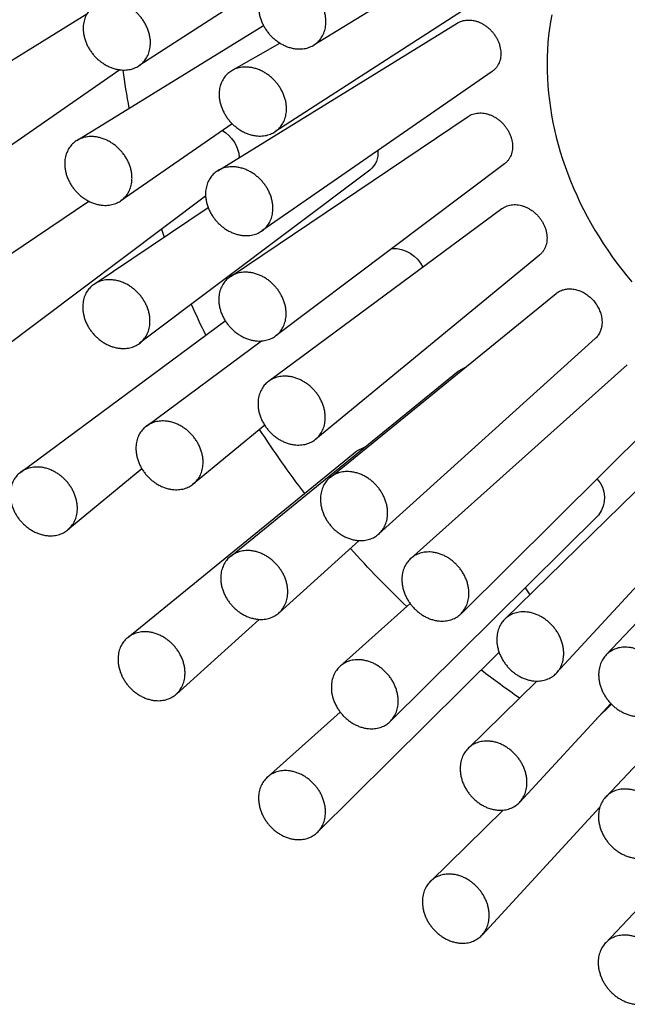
# Model space of a CAD drawing. Header units: millimetres. Extents: x -3074 to 179405, y -22 to 114374.
# Tile 69 of 184: x 149850 to 149877, y 75642 to 75686. Entities that reach past the tile are written whole.
import ezdxf

# ---------------------------------------------------------------- set-up
doc = ezdxf.new("R2010")
doc.units = ezdxf.units.MM
doc.layers.add('_SA-SANTEHN', color=7, linetype='Continuous', lineweight=13, true_color=0x4c5f99)

msp = doc.modelspace()

# ---------------------------------------------------------------- linework, layer by layer
at = {"layer": '_SA-SANTEHN', "linetype": 'Continuous', "lineweight": 30}
for p, q in [((149872.98, 75690.3), (149863.508, 75684.492)), ((149863.894, 75688.827), (149855.757, 75683.573)), ((149871.91, 75687.191), (149861.782, 75680.651)), ((149846.594, 75681.646), (149853.459, 75685.879)), ((149853.017, 75680.267), (149861.28, 75685.362)), ((149859.254, 75678.93), (149869.86, 75685.469)), ((149859.886, 75683.366), (149862.012, 75684.579)), ((149854.926, 75683.398), (149848.546, 75678.98)), ((149871.405, 75683.321), (149861.209, 75676.26)), ((149859.807, 75674.236), (149870.347, 75681.333)), ((149859.894, 75681.012), (149854.968, 75677.601)), ((149871.95, 75679.229), (149861.827, 75671.618)), ((149865.989, 75678.952), (149855.796, 75671.288)), ((149858.717, 75677.809), (149849.589, 75670.946)), ((149847.573, 75673.56), (149853.545, 75677.581)), ((149853.779, 75673.902), (149858.829, 75677.302)), ((149861.505, 75669.603), (149871.843, 75677.25)), ((149856.762, 75676.339), (149856.884, 75675.992)), ((149873.507, 75675.195), (149863.594, 75667.041)), ((149864.233, 75665.346), (149874.247, 75673.498)), ((149850.531, 75665.581), (149859.59, 75672.281)), ((149856.099, 75667.62), (149861.194, 75671.389)), ((149875.973, 75671.496), (149866.391, 75662.843)), ((149867.802, 75661.753), (149877.393, 75670.332)), ((149859.816, 75661.849), (149869.899, 75670.058)), ((149869.9, 75670.057), (149870.223, 75670.222)), ((149879.179, 75668.383), (149870.029, 75659.311)), ((149871.968, 75659.069), (149881.064, 75667.966)), ((149861.335, 75667.654), (149858.184, 75665.062)), ((149855.267, 75658.251), (149865.422, 75666.519)), ((149865.422, 75666.518), (149865.757, 75666.686)), ((149876.446, 75657.475), (149885.011, 75666.561)), ((149882.909, 75666.071), (149874.262, 75656.688)), ((149855.899, 75665.723), (149852.616, 75663.023)), ((149876.112, 75663.678), (149866.899, 75654.543)), ((149865.513, 75662.55), (149861.97, 75659.35)), ((149872.865, 75660.458), (149873.07, 75660.147)), ((149864.675, 75656.981), (149867.778, 75659.756)), ((149861.082, 75659.058), (149857.421, 75655.753)), ((149871.715, 75657.6), (149863.678, 75649.632)), ((149870.345, 75653.346), (149873.39, 75656.324)), ((149876.437, 75651.191), (149880.716, 75655.731)), ((149876.66, 75655.336), (149872.635, 75650.968)), ((149876.036, 75654.659), (149876.693, 75655.301)), ((149861.455, 75652.07), (149864.677, 75654.952)), ((149876.427, 75644.725), (149885.113, 75653.939)), ((149876.175, 75650.736), (149870.962, 75645.079)), ((149868.672, 75647.456), (149871.898, 75650.612))]:
    msp.add_line(p, q, dxfattribs=at)
msp.add_lwpolyline([(149874.048, 75685.833), (149873.993, 75685.53), (149873.947, 75685.224), (149873.91, 75684.915), (149873.88, 75684.604), (149873.859, 75684.29), (149873.846, 75683.974), (149873.841, 75683.656), (149873.845, 75683.336), (149873.857, 75683.015), (149873.877, 75682.692), (149873.905, 75682.368), (149873.942, 75682.044), (149873.987, 75681.718), (149874.04, 75681.393), (149874.101, 75681.067), (149874.171, 75680.74), (149874.248, 75680.415), (149874.334, 75680.089), (149874.427, 75679.764), (149874.528, 75679.441), (149874.638, 75679.118), (149874.754, 75678.796), (149874.879, 75678.477), (149875.011, 75678.159), (149875.151, 75677.842), (149875.298, 75677.529), (149875.452, 75677.217), (149875.613, 75676.908), (149875.782, 75676.602), (149875.958, 75676.299), (149876.14, 75676), (149876.329, 75675.703), (149876.525, 75675.411), (149876.727, 75675.122), (149876.935, 75674.838), (149877.15, 75674.557), (149877.371, 75674.281), (149877.597, 75674.01)], dxfattribs=at)
at = {"layer": '_SA-SANTEHN', "linetype": 'Continuous', "lineweight": 30, "extrusion": (0, 0, -1)}
for centre, radius, start, end in [((-149889.979, 75688.171), 35.242, 349.4158, 352.2003), ((-149858.653, 75679.368), 1.565, 120.9616, 174.4575), ((-149865.393, 75679.703), 0.958, 173.1978, 231.5581), ((-149867.007, 75674.021), 1.471, 88.8912, 154.484), ((-149895.331, 75689.794), 40.852, 333.6259, 335.7414), ((-149897.118, 75690.805), 42.907, 322.4225, 327.0538), ((-149875.175, 75664.439), 1.207, 136.1086, 219.0802), ((-149897.317, 75690.944), 43.149, 313.4658, 318.2377), ((-149896.331, 75689.772), 41.616, 304.7337, 307.631)]:
    msp.add_arc(centre, radius, start, end, dxfattribs=at)
at = {"layer": '_SA-SANTEHN', "linetype": 'Continuous', "lineweight": 30}
for points in [[(149863.658, 75684.603), (149862.655, 75683.718), (149861.554, 75684.966), (149860.452, 75686.214), (149861.455, 75687.099), (149862.458, 75687.984), (149863.559, 75686.736), (149864.661, 75685.488), (149863.658, 75684.603)], [(149855.892, 75683.675), (149854.895, 75682.784), (149853.789, 75684.021), (149852.682, 75685.258), (149853.679, 75686.149), (149854.675, 75687.041), (149855.782, 75685.804), (149856.888, 75684.567), (149855.892, 75683.675)], [(149861.917, 75680.754), (149860.919, 75679.861), (149859.81, 75681.1), (149858.702, 75682.339), (149859.7, 75683.232), (149860.698, 75684.125), (149861.807, 75682.886), (149862.915, 75681.647), (149861.917, 75680.754)], [(149855.077, 75677.687), (149854.081, 75676.791), (149852.973, 75678.022), (149851.864, 75679.253), (149852.86, 75680.15), (149853.855, 75681.046), (149854.964, 75679.815), (149856.072, 75678.583), (149855.077, 75677.687)], [(149861.317, 75676.346), (149860.32, 75675.448), (149859.21, 75676.681), (149858.1, 75677.915), (149859.097, 75678.812), (149860.094, 75679.71), (149861.204, 75678.477), (149862.314, 75677.244), (149861.317, 75676.346)], [(149861.9, 75671.678), (149860.9, 75670.78), (149859.793, 75672.012), (149858.687, 75673.245), (149859.687, 75674.143), (149860.687, 75675.041), (149861.794, 75673.808), (149862.9, 75672.576), (149861.9, 75671.678)], [(149855.869, 75671.348), (149854.871, 75670.451), (149853.766, 75671.682), (149852.661, 75672.912), (149853.66, 75673.809), (149854.658, 75674.705), (149855.763, 75673.475), (149856.868, 75672.244), (149855.869, 75671.348)], [(149863.625, 75667.068), (149862.618, 75666.174), (149861.52, 75667.411), (149860.423, 75668.648), (149861.43, 75669.542), (149862.437, 75670.435), (149863.534, 75669.198), (149864.632, 75667.961), (149863.625, 75667.068)], [(149858.215, 75665.089), (149857.21, 75664.197), (149856.114, 75665.432), (149855.018, 75666.667), (149856.023, 75667.559), (149857.028, 75668.451), (149858.124, 75667.216), (149859.22, 75665.981), (149858.215, 75665.089)], [(149852.647, 75663.049), (149851.642, 75662.157), (149850.546, 75663.392), (149849.45, 75664.627), (149850.456, 75665.519), (149851.461, 75666.411), (149852.557, 75665.176), (149853.652, 75663.941), (149852.647, 75663.049)], [(149866.377, 75662.83), (149865.361, 75661.945), (149864.275, 75663.191), (149863.189, 75664.437), (149864.205, 75665.322), (149865.22, 75666.207), (149866.306, 75664.961), (149867.392, 75663.716), (149866.377, 75662.83)], [(149861.956, 75659.338), (149860.942, 75658.454), (149859.858, 75659.698), (149858.774, 75660.942), (149859.787, 75661.825), (149860.801, 75662.709), (149861.885, 75661.465), (149862.97, 75660.221), (149861.956, 75659.338)], [(149869.97, 75659.257), (149868.947, 75658.381), (149867.872, 75659.638), (149866.797, 75660.894), (149867.82, 75661.769), (149868.843, 75662.645), (149869.918, 75661.388), (149870.993, 75660.132), (149869.97, 75659.257)], [(149874.163, 75656.593), (149873.135, 75655.725), (149872.067, 75656.991), (149871, 75658.256), (149872.028, 75659.123), (149873.056, 75659.99), (149874.123, 75658.725), (149875.19, 75657.46), (149874.163, 75656.593)], [(149857.407, 75655.74), (149856.393, 75654.856), (149855.309, 75656.1), (149854.225, 75657.344), (149855.238, 75658.227), (149856.252, 75659.111), (149857.336, 75657.867), (149858.42, 75656.624), (149857.407, 75655.74)], [(149878.67, 75655.021), (149877.642, 75654.159), (149876.576, 75655.429), (149875.51, 75656.7), (149876.539, 75657.562), (149877.567, 75658.425), (149878.633, 75657.155), (149879.699, 75655.884), (149878.67, 75655.021)], [(149866.84, 75654.488), (149865.818, 75653.614), (149864.745, 75654.869), (149863.672, 75656.123), (149864.694, 75656.997), (149865.715, 75657.871), (149866.788, 75656.617), (149867.861, 75655.362), (149866.84, 75654.488)], [(149872.536, 75650.874), (149871.51, 75650.008), (149870.444, 75651.271), (149869.378, 75652.534), (149870.405, 75653.4), (149871.431, 75654.266), (149872.496, 75653.003), (149873.562, 75651.74), (149872.536, 75650.874)], [(149863.619, 75649.577), (149862.597, 75648.703), (149861.524, 75649.958), (149860.451, 75651.212), (149861.473, 75652.086), (149862.494, 75652.96), (149863.567, 75651.706), (149864.64, 75650.451), (149863.619, 75649.577)], [(149878.658, 75648.742), (149877.632, 75647.88), (149876.567, 75649.149), (149875.503, 75650.417), (149876.53, 75651.279), (149877.556, 75652.14), (149878.621, 75650.872), (149879.685, 75649.603), (149878.658, 75648.742)], [(149870.863, 75644.984), (149869.837, 75644.118), (149868.771, 75645.381), (149867.706, 75646.645), (149868.732, 75647.51), (149869.758, 75648.376), (149870.824, 75647.113), (149871.889, 75645.85), (149870.863, 75644.984)], [(149878.647, 75642.275), (149877.621, 75641.413), (149876.557, 75642.682), (149875.492, 75643.95), (149876.519, 75644.812), (149877.546, 75645.673), (149878.61, 75644.405), (149879.674, 75643.136), (149878.647, 75642.275)]]:
    msp.add_rational_spline(points, [1, 0.707106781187, 1, 0.707106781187, 1, 0.707106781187, 1, 0.707106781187, 1], degree=2, knots=[0, 0, 0, 1.570796, 1.570796, 3.141593, 3.141593, 4.712389, 4.712389, 6.283185, 6.283185, 6.283185], dxfattribs=at)
for points, knots in [([(149869.86, 75685.468), (149869.888, 75685.484), (149869.951, 75685.521), (149870.058, 75685.562), (149870.178, 75685.591), (149870.305, 75685.606), (149870.435, 75685.605), (149870.567, 75685.588), (149870.701, 75685.556), (149870.833, 75685.509), (149870.963, 75685.447), (149871.088, 75685.372), (149871.207, 75685.284), (149871.319, 75685.185), (149871.421, 75685.075), (149871.513, 75684.957), (149871.594, 75684.831), (149871.662, 75684.7), (149871.717, 75684.565), (149871.757, 75684.428), (149871.783, 75684.291), (149871.795, 75684.154), (149871.791, 75684.021), (149871.773, 75683.893), (149871.741, 75683.77), (149871.694, 75683.656), (149871.634, 75683.55), (149871.561, 75683.456), (149871.484, 75683.378), (149871.428, 75683.339), (149871.404, 75683.322)], [0, 0, 0, 0, 0.029641, 0.065772, 0.102095, 0.138534, 0.174857, 0.211341, 0.247941, 0.284425, 0.320967, 0.357626, 0.394168, 0.43064, 0.467229, 0.503701, 0.540008, 0.576433, 0.612739, 0.648861, 0.685099, 0.721221, 0.757217, 0.793327, 0.829323, 0.865302, 0.901396, 0.937376, 0.973456, 1, 1, 1, 1]), ([(149870.348, 75681.331), (149870.361, 75681.341), (149870.407, 75681.374), (149870.496, 75681.415), (149870.611, 75681.456), (149870.734, 75681.48), (149870.862, 75681.49), (149870.993, 75681.484), (149871.127, 75681.462), (149871.26, 75681.425), (149871.392, 75681.373), (149871.52, 75681.307), (149871.644, 75681.228), (149871.76, 75681.137), (149871.869, 75681.034), (149871.968, 75680.922), (149872.057, 75680.802), (149872.133, 75680.675), (149872.197, 75680.544), (149872.247, 75680.408), (149872.283, 75680.272), (149872.305, 75680.135), (149872.312, 75680), (149872.304, 75679.869), (149872.282, 75679.743), (149872.245, 75679.623), (149872.194, 75679.511), (149872.13, 75679.409), (149872.053, 75679.318), (149871.992, 75679.258), (149871.954, 75679.233), (149871.949, 75679.23)], [0, 0, 0, 0, 0.015061, 0.051467, 0.087758, 0.124218, 0.160793, 0.197253, 0.233785, 0.270434, 0.306965, 0.343442, 0.380036, 0.416512, 0.452831, 0.489268, 0.525587, 0.56172, 0.597968, 0.6341, 0.670096, 0.706206, 0.742202, 0.778167, 0.814247, 0.850213, 0.886266, 0.922433, 0.958487, 0.994709, 1, 1, 1, 1]), ([(149871.844, 75677.249), (149871.848, 75677.252), (149871.882, 75677.281), (149871.957, 75677.323), (149872.067, 75677.373), (149872.187, 75677.406), (149872.312, 75677.425), (149872.442, 75677.429), (149872.574, 75677.416), (149872.708, 75677.388), (149872.841, 75677.346), (149872.971, 75677.288), (149873.098, 75677.217), (149873.219, 75677.133), (149873.332, 75677.038), (149873.437, 75676.932), (149873.532, 75676.817), (149873.615, 75676.695), (149873.687, 75676.566), (149873.746, 75676.434), (149873.79, 75676.298), (149873.821, 75676.162), (149873.837, 75676.026), (149873.839, 75675.893), (149873.826, 75675.763), (149873.798, 75675.639), (149873.755, 75675.523), (149873.7, 75675.414), (149873.63, 75675.316), (149873.565, 75675.243), (149873.52, 75675.208), (149873.506, 75675.197)], [0, 0, 0, 0, 0.004422, 0.040927, 0.077317, 0.113827, 0.150453, 0.186963, 0.223472, 0.260098, 0.296606, 0.332995, 0.3695, 0.405888, 0.442092, 0.478412, 0.514615, 0.550652, 0.586804, 0.622841, 0.658798, 0.694869, 0.730827, 0.766823, 0.802933, 0.838931, 0.875069, 0.911322, 0.947461, 0.983785, 1, 1, 1, 1]), ([(149874.248, 75673.497), (149874.257, 75673.506), (149874.29, 75673.533), (149874.352, 75673.573), (149874.432, 75673.615), (149874.517, 75673.649), (149874.606, 75673.674), (149874.699, 75673.691), (149874.795, 75673.7), (149874.893, 75673.699), (149874.992, 75673.69), (149875.093, 75673.672), (149875.193, 75673.646), (149875.292, 75673.611), (149875.389, 75673.569), (149875.485, 75673.518), (149875.577, 75673.46), (149875.666, 75673.395), (149875.751, 75673.324), (149875.832, 75673.247), (149875.906, 75673.165), (149875.975, 75673.077), (149876.038, 75672.987), (149876.094, 75672.892), (149876.143, 75672.794), (149876.185, 75672.694), (149876.219, 75672.594), (149876.245, 75672.491), (149876.263, 75672.389), (149876.273, 75672.288), (149876.274, 75672.188), (149876.267, 75672.09), (149876.252, 75671.994), (149876.229, 75671.902), (149876.197, 75671.815), (149876.158, 75671.731), (149876.111, 75671.653), (149876.057, 75671.581), (149876.01, 75671.529), (149875.98, 75671.503), (149875.972, 75671.496)], [0, 0, 0, 0, 0.011487, 0.038863, 0.066736, 0.09367, 0.120791, 0.148504, 0.176422, 0.203299, 0.230661, 0.258023, 0.285888, 0.312642, 0.339879, 0.367116, 0.394855, 0.421474, 0.448573, 0.475672, 0.503267, 0.529798, 0.556803, 0.583809, 0.611307, 0.637831, 0.664827, 0.691824, 0.719308, 0.74591, 0.772984, 0.800057, 0.827618, 0.85435, 0.881556, 0.908762, 0.936457, 0.963317, 0.990655, 1, 1, 1, 1])]:
    msp.add_open_spline(points, degree=3, knots=knots, dxfattribs=at)

doc.saveas('drawing.dxf')
